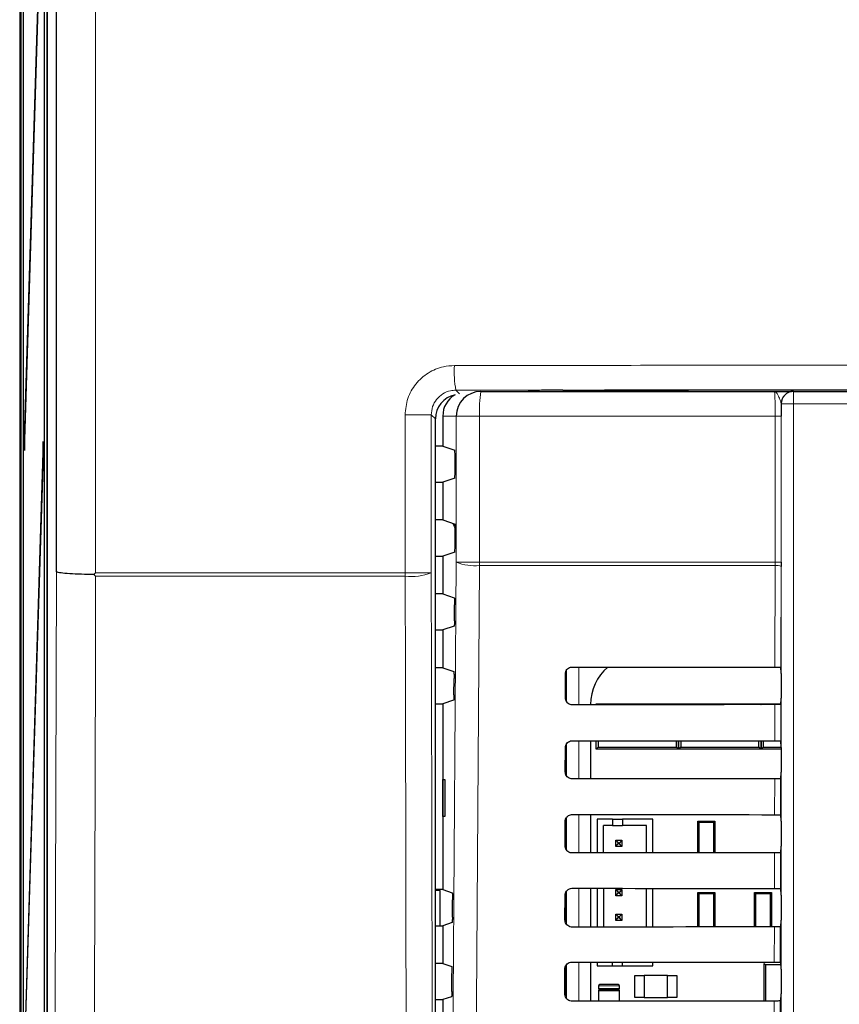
# Model space of a CAD drawing. Header units: millimetres. Extents: x 5 to 418, y 2 to 292.
# Tile 20 of 67: x 42 to 64, y 202 to 229. Entities that reach past the tile are written whole.
import ezdxf

# ---------------------------------------------------------------- set-up
doc = ezdxf.new("R2010")
doc.units = ezdxf.units.MM

msp = doc.modelspace()

# ---------------------------------------------------------------- linework, layer by layer
at = {"color": 7, "linetype": 'Continuous', "lineweight": 25}
for p, q in [((42.0327, 246.0554), (42.0327, 90.5424)), ((42.7463, 245.5828), (42.7463, 114.1685)), ((42.9953, 214.0126), (42.9953, 245.3329)), ((42.0991, 239.6897), (42.0991, 94.0563)), ((42.107, 94.0563), (42.107, 239.6897)), ((42.6635, 239.6897), (42.6635, 114.823)), ((42.6713, 114.823), (42.6713, 239.6897)), ((42.6399, 234.2015), (42.1267, 217.6646)), ((42.1306, 217.2893), (42.6437, 233.8262)), ((54.4881, 218.8897), (62.4334, 218.8897)), ((55.6379, 218.8897), (56.0369, 218.9157)), ((56.0325, 218.9155), (56.0369, 218.9157)), ((62.9467, 218.8897), (62.95, 218.8897)), ((62.95, 218.8897), (83.9616, 218.8897)), ((53.4558, 218.223), (53.4558, 217.4114)), ((53.2546, 148.7099), (53.2546, 218.1458)), ((42.1267, 217.6646), (42.1306, 217.2893)), ((42.1417, 217.6484), (42.1267, 217.6646)), ((42.6399, 217.5349), (42.1267, 200.9979)), ((42.6437, 217.1596), (42.6399, 217.5349)), ((53.4558, 217.4114), (53.2546, 217.4114)), ((53.4558, 217.4114), (53.7791, 217.3037)), ((42.1306, 200.6226), (42.6437, 217.1596)), ((53.7877, 216.709), (53.7877, 217.137)), ((53.2546, 216.4346), (53.4558, 216.4346)), ((53.7791, 216.5423), (53.4558, 216.4346)), ((53.4558, 216.4346), (53.4558, 215.4114)), ((53.4558, 215.4114), (53.2546, 215.4114)), ((53.4558, 215.4114), (53.7877, 215.3008)), ((53.7877, 214.709), (53.7877, 215.3008)), ((53.7791, 214.5423), (53.4558, 214.4346)), ((53.2546, 214.4346), (53.4558, 214.4346)), ((53.4558, 214.4346), (53.4558, 213.4114)), ((62.6146, 214.2674), (62.6145, 214.1569)), ((53.4558, 213.4114), (53.2546, 213.4114)), ((53.4558, 213.4114), (53.7664, 213.3079)), ((53.7719, 212.6816), (53.775, 213.1192)), ((53.2546, 212.4346), (53.4558, 212.4346)), ((53.7633, 212.5371), (53.4558, 212.4346)), ((53.4558, 212.4346), (53.4558, 211.4114)), ((53.4558, 211.4114), (53.2546, 211.4114)), ((53.4558, 211.4114), (53.7524, 211.3126)), ((56.7774, 210.5897), (56.779, 211.2563)), ((56.7891, 211.3069), (56.7891, 210.5322)), ((62.6079, 211.4259), (62.6081, 211.4257)), ((62.6108, 211.2592), (62.6108, 210.5868)), ((53.7577, 210.6769), (53.7609, 211.1238)), ((53.7492, 210.5324), (53.4558, 210.4346)), ((53.2546, 210.4346), (53.4558, 210.4346)), ((53.4558, 210.4346), (53.4558, 205.4114)), ((57.4564, 210.423), (57.4564, 210.4115)), ((57.6058, 210.4397), (57.6339, 210.4116)), ((57.6058, 210.4397), (58.2058, 210.4397)), ((57.6058, 210.4116), (57.6058, 210.4397)), ((58.2058, 210.4397), (59.2391, 210.4397)), ((59.2391, 210.4397), (59.8391, 210.4397)), ((59.8128, 210.4133), (59.8391, 210.4397)), ((59.8391, 210.4397), (59.8391, 210.4133)), ((59.8391, 210.4397), (59.8655, 210.4133)), ((59.8391, 210.4397), (60.4391, 210.4397)), ((59.8391, 210.4133), (59.8391, 210.4397)), ((60.4391, 210.4397), (61.4725, 210.4397)), ((61.4725, 210.4397), (62.0725, 210.4397)), ((62.0476, 210.4148), (62.0725, 210.4397)), ((62.0725, 210.4397), (62.0974, 210.4148)), ((62.0725, 210.4397), (62.6093, 210.4397)), ((62.0725, 210.4148), (62.0725, 210.4397)), ((62.0725, 210.4397), (62.0725, 210.4148)), ((62.608, 210.4201), (62.6057, 210.4179)), ((57.4564, 209.4368), (57.4564, 208.4068)), ((57.6058, 209.2063), (57.6058, 209.4367)), ((57.6646, 209.4367), (57.6646, 209.2651)), ((59.7804, 209.2651), (59.7804, 209.435)), ((59.8391, 209.435), (59.8391, 209.2063)), ((59.8391, 209.2063), (59.8391, 209.435)), ((59.8979, 209.4349), (59.8979, 209.2651)), ((62.0137, 209.2651), (62.0137, 209.4336)), ((62.0725, 209.2063), (62.0725, 209.4335)), ((62.0725, 209.4335), (62.0725, 209.2063)), ((62.1313, 209.4335), (62.1313, 209.2651)), ((62.6034, 209.4304), (62.608, 209.4259)), ((56.7728, 208.5897), (56.7743, 209.2563)), ((56.7891, 209.322), (56.7891, 208.5145)), ((57.6646, 209.2651), (57.6058, 209.2063)), ((58.5725, 209.2063), (57.6058, 209.2063)), ((57.6646, 209.2651), (59.7804, 209.2651)), ((58.8725, 209.2063), (58.5725, 209.2063)), ((59.8391, 209.2063), (58.8725, 209.2063)), ((59.8391, 209.2063), (59.7804, 209.2651)), ((59.8979, 209.2651), (59.8391, 209.2063)), ((60.8058, 209.2063), (59.8391, 209.2063)), ((59.8979, 209.2651), (62.0137, 209.2651)), ((61.1058, 209.2063), (60.8058, 209.2063)), ((62.0725, 209.2063), (61.1058, 209.2063)), ((62.0725, 209.2063), (62.0137, 209.2651)), ((62.1313, 209.2651), (62.0725, 209.2063)), ((62.6108, 209.2063), (62.0725, 209.2063)), ((62.1313, 209.2651), (62.6108, 209.2651)), ((62.6108, 209.2592), (62.6108, 208.5868)), ((53.4576, 208.3897), (53.5083, 208.3906)), ((53.4576, 207.3896), (53.4576, 208.3897)), ((53.5083, 208.3906), (53.5083, 207.3888)), ((62.608, 208.4201), (62.601, 208.4132)), ((53.5083, 207.3888), (53.4576, 207.3896)), ((56.7681, 206.5897), (56.7696, 207.2563)), ((56.7891, 207.3366), (56.7891, 206.5052)), ((57.4564, 207.4415), (57.4564, 206.4021)), ((57.6369, 207.3123), (57.6369, 206.4022)), ((58.0535, 207.3123), (57.6369, 207.3123)), ((58.0535, 207.3123), (58.0535, 207.1456)), ((58.0535, 207.3123), (58.3202, 207.3123)), ((59.1369, 207.3123), (58.3202, 207.3123)), ((58.3202, 207.3123), (58.3202, 207.1456)), ((59.1369, 206.4034), (59.1369, 207.3123)), ((60.3558, 206.4043), (60.3558, 207.263)), ((60.3881, 207.2307), (60.3558, 207.263)), ((60.3558, 207.263), (60.8225, 207.263)), ((60.8225, 207.263), (60.7902, 207.2307)), ((60.8225, 207.263), (60.8225, 206.4046)), ((62.5988, 207.4351), (62.608, 207.4259)), ((62.6108, 207.2592), (62.6108, 206.5868)), ((57.8035, 206.4024), (57.8035, 207.1456)), ((58.0535, 207.1456), (57.8035, 207.1456)), ((58.0535, 207.1456), (58.3202, 207.1456)), ((58.9702, 207.1456), (58.3202, 207.1456)), ((58.9702, 206.4033), (58.9702, 207.1456)), ((60.3881, 207.2307), (60.3881, 206.4043)), ((60.7902, 207.2307), (60.3881, 207.2307)), ((60.7902, 206.4046), (60.7902, 207.2307)), ((58.1369, 206.5789), (58.1369, 206.7456)), ((58.1369, 206.7456), (58.2035, 206.6789)), ((58.1369, 206.7456), (58.3035, 206.7456)), ((58.3035, 206.7456), (58.2369, 206.6789)), ((58.3035, 206.7456), (58.3035, 206.5789)), ((58.1369, 206.5789), (58.2035, 206.6456)), ((58.3035, 206.5789), (58.1369, 206.5789)), ((58.2035, 206.6456), (58.2035, 206.6789)), ((58.2035, 206.6789), (58.2369, 206.6789)), ((58.2369, 206.6456), (58.2035, 206.6456)), ((58.2369, 206.6789), (58.2369, 206.6456)), ((58.3035, 206.5789), (58.2369, 206.6456)), ((62.608, 206.4201), (62.5964, 206.4085)), ((53.4558, 205.4114), (53.2546, 205.4114)), ((53.3891, 205.3897), (53.2546, 205.3897)), ((53.3891, 204.4346), (53.3891, 205.3897)), ((53.4558, 205.4114), (53.7102, 205.3267)), ((57.4564, 205.4462), (57.4564, 204.3974)), ((57.6369, 205.446), (57.6369, 204.3975)), ((57.8035, 205.4459), (57.8035, 204.3977)), ((58.1369, 205.4123), (58.2035, 205.3456)), ((58.1369, 205.4123), (58.3035, 205.4123)), ((58.1369, 205.2456), (58.1369, 205.4123)), ((58.3035, 205.4123), (58.2369, 205.3456)), ((58.3035, 205.4123), (58.3035, 205.2456)), ((58.9702, 204.3986), (58.9702, 205.4449)), ((59.1369, 204.3987), (59.1369, 205.4448)), ((62.5941, 205.4398), (62.608, 205.4259)), ((53.7154, 204.6628), (53.7187, 205.1379)), ((56.7634, 204.5897), (56.765, 205.2563)), ((56.7891, 205.3479), (56.7891, 204.4971)), ((58.1369, 205.2456), (58.2035, 205.3123)), ((58.3035, 205.2456), (58.1369, 205.2456)), ((58.2035, 205.3456), (58.2369, 205.3456)), ((58.2035, 205.3123), (58.2035, 205.3456)), ((58.2369, 205.3123), (58.2035, 205.3123)), ((58.2369, 205.3456), (58.2369, 205.3123)), ((58.3035, 205.2456), (58.2369, 205.3123)), ((60.3881, 205.2973), (60.3558, 205.3297)), ((60.3558, 205.3297), (60.8225, 205.3297)), ((60.3558, 204.3996), (60.3558, 205.3297)), ((60.7902, 205.2973), (60.3881, 205.2973)), ((60.3881, 205.2973), (60.3881, 204.3996)), ((60.8225, 205.3297), (60.7902, 205.2973)), ((60.7902, 204.3999), (60.7902, 205.2973)), ((60.8225, 205.3297), (60.8225, 204.3999)), ((61.9215, 205.2973), (61.8891, 205.3297)), ((61.8891, 205.3297), (62.3558, 205.3297)), ((61.8891, 204.4006), (61.8891, 205.3297)), ((61.9215, 205.2973), (61.9215, 204.4006)), ((62.3235, 205.2973), (61.9215, 205.2973)), ((62.3558, 205.3297), (62.3235, 205.2973)), ((62.3235, 204.4009), (62.3235, 205.2973)), ((62.3558, 205.3297), (62.3558, 204.4009)), ((62.6108, 205.2592), (62.6108, 204.5868)), ((58.1369, 204.7456), (58.2035, 204.6789)), ((58.1369, 204.7456), (58.3035, 204.7456)), ((58.1369, 204.5789), (58.1369, 204.7456)), ((58.1369, 204.5789), (58.2035, 204.6456)), ((58.2035, 204.6789), (58.2369, 204.6789)), ((58.2035, 204.6456), (58.2035, 204.6789)), ((58.2369, 204.6456), (58.2035, 204.6456)), ((58.3035, 204.7456), (58.2369, 204.6789)), ((58.2369, 204.6789), (58.2369, 204.6456)), ((58.3035, 204.5789), (58.2369, 204.6456)), ((58.3035, 204.7456), (58.3035, 204.5789)), ((53.2546, 204.4346), (53.4558, 204.4346)), ((53.7068, 204.5182), (53.4558, 204.4346)), ((53.4558, 204.4346), (53.4558, 203.4114)), ((58.3035, 204.5789), (58.1369, 204.5789)), ((62.608, 204.4201), (62.5917, 204.4038)), ((53.4558, 203.4114), (53.2546, 203.4114)), ((53.4558, 203.4114), (53.6961, 203.3313)), ((56.7587, 202.5897), (56.7603, 203.2563)), ((56.7891, 203.3556), (56.7891, 202.4889)), ((57.4564, 203.4508), (57.4564, 202.3927)), ((57.6369, 203.4507), (57.6369, 203.3456)), ((57.6369, 203.3456), (58.0535, 203.3456)), ((58.0535, 203.3456), (58.0535, 203.4503)), ((58.0535, 203.3456), (58.3202, 203.3456)), ((58.3202, 203.3456), (58.3202, 203.4501)), ((58.3202, 203.3456), (59.1369, 203.3456)), ((59.1369, 203.3456), (59.1369, 203.4495)), ((62.1558, 202.3961), (62.1558, 203.4147)), ((62.1558, 203.4147), (62.1925, 203.3779)), ((62.1925, 203.3779), (62.1925, 202.3961)), ((62.6025, 203.3779), (62.1925, 203.3779)), ((62.5894, 203.4444), (62.608, 203.4259)), ((62.6107, 203.3185), (62.6025, 203.3779)), ((62.6033, 203.3973), (62.6096, 203.3973)), ((62.6108, 203.2592), (62.6108, 202.5868)), ((53.7012, 202.6581), (53.7047, 203.1426)), ((58.6558, 202.4897), (58.6558, 203.0897)), ((58.6558, 203.0897), (58.9091, 203.0897)), ((59.5358, 203.0897), (58.9091, 203.0897)), ((58.9091, 203.0897), (58.9091, 202.4897)), ((59.5358, 202.4897), (59.5358, 203.0897)), ((59.5358, 203.0897), (59.7891, 203.0897)), ((59.7891, 203.0897), (59.7891, 202.4897)), ((57.6725, 202.8063), (57.6725, 202.7397)), ((58.2058, 202.8397), (57.7058, 202.8397)), ((58.2391, 202.7397), (58.2391, 202.8063)), ((53.6927, 202.5135), (53.4558, 202.4346)), ((57.6725, 202.673), (57.6725, 202.3929)), ((58.2058, 202.7063), (57.7058, 202.7063)), ((57.7058, 202.7063), (58.2058, 202.7063)), ((58.2391, 202.3934), (58.2391, 202.673)), ((58.9091, 202.4897), (58.6558, 202.4897)), ((58.9091, 202.4897), (59.5358, 202.4897)), ((59.7891, 202.4897), (59.5358, 202.4897)), ((53.2546, 202.4346), (53.4558, 202.4346)), ((53.4558, 202.4346), (53.4558, 201.4114)), ((62.608, 202.4201), (62.587, 202.3991))]:
    msp.add_line(p, q, dxfattribs=at)
at = {"color": 7, "linetype": 'Continuous', "lineweight": 18}
for p, q in [((44.0589, 245.3329), (44.0589, 213.9795)), ((42.738, 114.4606), (42.738, 241.2219)), ((42.0032, 114.468), (42.0032, 239.6447)), ((53.8094, 218.9242), (53.9076, 218.826)), ((55.6356, 218.8897), (56.0325, 218.9155)), ((62.95, 218.8897), (62.95, 218.5563)), ((62.6168, 218.5563), (62.6134, 218.5563)), ((62.6168, 190.6669), (62.6168, 218.5563)), ((62.6168, 218.5563), (62.95, 218.5563)), ((62.95, 218.5563), (62.95, 190.6669)), ((83.9616, 218.5563), (62.95, 218.5563)), ((52.4357, 213.9795), (52.4357, 218.2562)), ((52.4357, 218.2562), (53.1442, 218.2562)), ((53.1442, 218.2562), (53.1442, 213.9795)), ((53.2546, 218.1458), (53.1442, 218.2562)), ((53.8223, 218.223), (53.4558, 218.223)), ((53.8223, 214.2674), (53.8223, 218.223)), ((54.4501, 218.223), (53.8223, 218.223)), ((62.4535, 218.223), (54.4501, 218.223)), ((54.4501, 218.223), (54.4501, 214.2674)), ((62.6146, 218.223), (62.4535, 218.223)), ((62.4535, 214.2674), (62.4535, 218.223)), ((62.6146, 218.223), (62.6146, 214.2674)), ((54.4501, 214.2674), (53.8223, 214.2674)), ((54.4501, 214.2674), (62.4535, 214.2674)), ((62.4533, 214.179), (54.4504, 214.179)), ((62.4469, 211.4286), (62.4533, 214.179)), ((62.4533, 214.179), (62.4535, 214.2674)), ((62.6146, 214.2674), (62.4535, 214.2674)), ((52.4357, 213.9795), (53.1442, 213.9795)), ((62.6145, 214.1569), (62.6081, 211.4257)), ((56.8038, 210.4998), (56.8038, 211.3437)), ((57.1371, 211.4324), (57.1371, 210.4112)), ((62.4422, 209.4333), (62.4445, 210.415)), ((62.6057, 210.4179), (62.6034, 209.4304)), ((57.1371, 209.4371), (57.1371, 208.4065)), ((56.8038, 208.4918), (56.8038, 209.3515)), ((62.4375, 207.438), (62.4398, 208.4103)), ((62.601, 208.4132), (62.5988, 207.4351)), ((56.8038, 206.4836), (56.8038, 207.3592)), ((57.1371, 207.4418), (57.1371, 206.4018)), ((62.4329, 205.4426), (62.4351, 206.4056)), ((62.5964, 206.4085), (62.5941, 205.4398)), ((57.1371, 205.4464), (57.1371, 204.3971)), ((56.8038, 204.4753), (56.8038, 205.3668)), ((62.4282, 203.4473), (62.4305, 204.4009)), ((62.5917, 204.4038), (62.5894, 203.4444)), ((56.8038, 202.4669), (56.8038, 203.3743)), ((57.1371, 203.4511), (57.1371, 202.3924)), ((57.6725, 202.8063), (58.2391, 202.8063)), ((58.2391, 202.7397), (57.6725, 202.7397)), ((57.6725, 202.673), (58.2391, 202.673)), ((62.4236, 201.452), (62.4258, 202.3963)), ((62.587, 202.3991), (62.5848, 201.4491))]:
    msp.add_line(p, q, dxfattribs=at)
at = {"color": 7, "linetype": 'Continuous', "lineweight": 25, "flags": 128}
msp.add_lwpolyline([(53.7877, 215.2052), (53.7737, 215.2334), (53.7356, 215.3182)], dxfattribs=at)
at = {"color": 7, "linetype": 'Continuous', "lineweight": 18, "flags": 128}
for points in [[(53.6562, 190.6797), (53.7392, 202.4693), (53.8223, 214.2674)], [(54.4504, 214.179), (54.4411, 212.8576), (54.4037, 207.5719), (54.2835, 190.5913)], [(42.9391, 190.3606), (42.9531, 196.2446), (42.9673, 202.2412), (42.9953, 214.0126)], [(53.1442, 213.9795), (53.1505, 211.2945), (53.1714, 202.3127), (53.1854, 196.3249), (53.1992, 190.3923)], [(44.0599, 213.8914), (44.0545, 211.6226), (44.0324, 202.372), (44.018, 196.3203), (44.0174, 196.0905), (44.0036, 190.304)], [(52.4912, 190.3041), (52.4881, 191.6257), (52.4757, 196.912), (52.4559, 205.4016), (52.4423, 211.2063), (52.436, 213.8913)]]:
    msp.add_lwpolyline(points, dxfattribs=at)
at = {"color": 7, "linetype": 'Continuous', "lineweight": 18}
for centre, radius, start, end in [((56.7431, 219.4316), 2.9773, 176.93586, 189.81289), ((57.4017, 218.3891), 2.9563, 170.252, 183.22138), ((62.9501, 218.5564), 0.3333, 90.00436, 180.00436), ((54.324, 215.5558), 1.3826, 248.72712, 275.24722), ((66.0504, 214.2673), 11.6003, 179.99924, 180.43593), ((62.4902, 213.8493), 0.3317, 67.99669, 96.38698), ((62.9418, 213.9795), 10.5061, 179.99964, 180.48088), ((52.611, 215.3732), 1.4922, 263.26777, 290.93777)]:
    msp.add_arc(centre, radius, start, end, dxfattribs=at)
at = {"color": 7, "linetype": 'Continuous', "lineweight": 25}
for centre, radius, start, end in [((54.4885, 218.2235), 0.6662, 90.03931, 180.03926), ((62.9467, 218.5564), 0.3333, 90.00436, 180.00436), ((58.7781, 210.423), 1.3217, 130.24926, 180), ((62.8225, 203.3779), 0.22, 174.94204, 180), ((57.7058, 202.8063), 0.0333, 90, 180), ((57.7058, 202.7397), 0.0333, 180, 270), ((58.2058, 202.8063), 0.0333, 0, 90), ((58.2058, 202.7397), 0.0333, 270, 0), ((57.7058, 202.673), 0.0333, 90, 180), ((58.2058, 202.673), 0.0333, 360, 90)]:
    msp.add_arc(centre, radius, start, end, dxfattribs=at)
for centre, major_axis, ratio, start_param, end_param in [((53.9214, 218.1455), (0.4716, -0.4716), 0.9996346, 2.5595728, 3.9268385), ((54.1234, 218.223), (-0.6676, 0), 0.9986295, 5.2411605, 6.2831853), ((56.7409, 218.9122), (0.7333, 0), 0.0174551, 1.6210889, 2.8797933), ((53.779, 217.137), (0, 0.1667), 0.0524078, 4.712389, 6.265732), ((53.779, 216.709), (0, 0.1667), 0.0524078, 3.1590459, 4.712389), ((53.779, 214.709), (0, 0.1667), 0.0524078, 3.1590459, 4.712389), ((73.4558, 217.2509), (333.7376, 0), 0.0174551, 4.6629288, 4.6793961), ((62.6079, 211.2592), (0, 0.1667), 0.0174551, 4.712389, 6.2302814), ((62.6079, 210.5868), (0, 0.1667), 0.0174551, 3.1590459, 4.712389), ((73.4558, 204.6223), (332.0478, 0), 0.0174551, 1.6039642, 1.6205084), ((73.4558, 215.2509), (333.47, 0), 0.0174551, 4.662889, 4.6793557), ((62.6079, 209.2592), (0, 0.1667), 0.0174551, 4.712389, 6.265732), ((62.6079, 208.5868), (0, 0.1667), 0.0174551, 3.1590459, 4.712389), ((73.4558, 202.6222), (331.7802, 0), 0.0174551, 1.6040051, 1.6205486), ((73.4558, 213.2509), (333.2024, 0), 0.0174551, 4.6628493, 4.6793152), ((62.6079, 207.2592), (0, 0.1667), 0.0174551, 4.712389, 6.265732), ((62.6079, 206.5868), (0, 0.1667), 0.0174551, 3.1590459, 4.712389), ((73.4558, 200.6222), (331.5126, 0), 0.0174551, 1.6040461, 1.6205888), ((73.4558, 211.2509), (332.9347, 0), 0.0174551, 4.6628094, 4.6792746), ((62.6079, 205.2592), (0, 0.1667), 0.0174551, 4.712389, 6.265732), ((62.6079, 204.5868), (0, 0.1667), 0.0174551, 3.1590459, 4.712389), ((73.4558, 198.6222), (331.245, 0), 0.0174551, 1.6040871, 1.620629), ((73.4558, 209.2508), (332.6671, 0), 0.0174551, 4.6627695, 4.6792339), ((62.6079, 203.2592), (0, 0.1667), 0.0174551, 4.712389, 6.265732), ((62.6079, 202.5868), (0, 0.1667), 0.0174551, 3.1590459, 4.712389), ((73.4558, 196.6222), (330.9774, 0), 0.0174551, 1.6041282, 1.6206693)]:
    msp.add_ellipse(centre, major_axis=major_axis, ratio=ratio, start_param=start_param, end_param=end_param, dxfattribs=at)
at = {"color": 7, "linetype": 'Continuous', "lineweight": 18}
for points, knots in [([(53.7701, 219.5907), (53.6718, 219.5842), (53.4238, 219.5676), (53.0486, 219.4076), (52.71, 219.1057), (52.48, 218.706), (52.4504, 218.4061), (52.4357, 218.2562)], [0, 0, 0, 0, 0.1412667, 0.3563819, 0.5711623, 0.7856219, 1, 1, 1, 1]), ([(53.7701, 219.5907), (56.4548, 219.5932), (61.8258, 219.598), (70.011, 219.6011), (78.3189, 219.6008), (86.0706, 219.5973), (91.009, 219.5927), (93.1416, 219.5907)], [0, 0, 0, 0, 0.2047211, 0.4095618, 0.6233946, 0.8373635, 1, 1, 1, 1]), ([(53.1442, 218.2562), (53.1516, 218.3312), (53.1663, 218.4813), (53.2809, 218.6812), (53.4496, 218.8323), (53.6366, 218.9125), (53.7603, 218.9208), (53.8094, 218.9242)], [0, 0, 0, 0, 0.21427, 0.4287754, 0.6436592, 0.858804, 1, 1, 1, 1]), ([(93.1023, 218.9242), (90.9739, 218.9262), (86.0472, 218.9308), (78.311, 218.9343), (70.0213, 218.9345), (61.8506, 218.9315), (56.4903, 218.9266), (53.8094, 218.9242)], [0, 0, 0, 0, 0.1626353, 0.3764682, 0.5904375, 0.7951591, 1, 1, 1, 1]), ([(62.4535, 218.223), (62.4532, 218.2979), (62.4528, 218.4477), (62.4493, 218.6473), (62.4443, 218.798), (62.4386, 218.8782), (62.4349, 218.8864), (62.4334, 218.8897)], [0, 0, 0, 0, 0.2142796, 0.4285866, 0.6430662, 0.8578514, 1, 1, 1, 1]), ([(62.6134, 218.5563), (62.608, 218.5828), (62.5939, 218.6513), (62.5326, 218.7834), (62.4808, 218.8727), (62.4462, 218.8896), (62.4336, 218.8897), (62.4334, 218.8897)], [0, 0, 0, 0, 0.1744978, 0.4524056, 0.7988385, 0.996423, 1, 1, 1, 1]), ([(44.0589, 213.9795), (45.5698, 213.9795), (48.3601, 213.9795), (51.1544, 213.9795), (52.4357, 213.9795)], [0, 0, 0, 0, 0.5414736, 1, 1, 1, 1]), ([(52.436, 213.8913), (51.1548, 213.8913), (48.3607, 213.8913), (45.5706, 213.8914), (44.0599, 213.8914)], [0, 0, 0, 0, 0.458552, 1, 1, 1, 1])]:
    msp.add_open_spline(points, degree=3, knots=knots, dxfattribs=at)
at = {"color": 7, "linetype": 'Continuous', "lineweight": 25}
for points, knots in [([(56.704, 218.925), (59.4973, 218.9271), (65.0857, 218.9313), (73.4682, 218.9329), (81.8454, 218.9313), (87.4196, 218.9271), (90.2076, 218.925)], [0, 0, 0, 0, 0.2502372, 0.50063295, 0.75023763, 1, 1, 1, 1]), ([(62.4334, 218.8897), (62.4341, 218.8897), (62.5391, 218.8897), (62.7096, 218.8897), (62.8726, 218.8897), (62.8939, 218.8897), (62.8953, 218.8897)], [0, 0, 0, 0, 0.0036444, 0.5669873, 0.9718875, 1, 1, 1, 1]), ([(62.6134, 218.5563), (62.6135, 218.5372), (62.6143, 218.4318), (62.6145, 218.317), (62.6146, 218.223)], [0, 0, 0, 0, 0.181685, 1, 1, 1, 1]), ([(44.0013, 213.9357), (43.892, 213.9375), (43.6547, 213.9414), (43.3411, 213.9563), (43.1027, 213.9778), (43.0106, 213.9976), (42.9963, 214.0094), (42.9954, 214.0124), (42.9953, 214.0126)], [0, 0, 0, 0, 0.2028755, 0.4405312, 0.6784807, 0.916947, 0.9934265, 1, 1, 1, 1]), ([(44.0013, 213.9357), (44.0195, 213.9495), (44.0386, 213.9641), (44.0579, 213.9787), (44.0589, 213.9795)], [0, 0, 0, 0, 0.94558801, 1, 1, 1, 1]), ([(44.0599, 213.8914), (44.0589, 213.8922), (44.0393, 213.9069), (44.0198, 213.9217), (44.0013, 213.9357)], [0, 0, 0, 0, 0.0537687, 1, 1, 1, 1]), ([(53.7664, 213.3079), (53.7674, 213.3057), (53.7694, 213.3014), (53.772, 213.2715), (53.7739, 213.2282), (53.7751, 213.1749), (53.775, 213.1376), (53.775, 213.1192)], [0, 0, 0, 0, 0.2016526, 0.4033255, 0.6044083, 0.8042902, 1, 1, 1, 1]), ([(53.7719, 212.6816), (53.7716, 212.6633), (53.7712, 212.6268), (53.7694, 212.5813), (53.7669, 212.5494), (53.7647, 212.5382), (53.7635, 212.5372), (53.7633, 212.5371)], [0, 0, 0, 0, 0.2359147, 0.471797, 0.7085457, 0.9467446, 1, 1, 1, 1]), ([(53.7524, 211.3126), (53.7533, 211.3104), (53.7553, 211.306), (53.7579, 211.2761), (53.7599, 211.2329), (53.761, 211.1796), (53.7609, 211.1423), (53.7609, 211.1238)], [0, 0, 0, 0, 0.2016552, 0.4033307, 0.6044153, 0.8042968, 1, 1, 1, 1]), ([(56.779, 211.2563), (56.7793, 211.2641), (56.7805, 211.2919), (56.7956, 211.3383), (56.8321, 211.3871), (56.883, 211.4207), (56.927, 211.4319), (56.9514, 211.4325), (56.9558, 211.4326)], [0, 0, 0, 0, 0.0850535, 0.30199052, 0.51961151, 0.73676938, 0.95223374, 1, 1, 1, 1]), ([(62.4469, 211.4286), (62.4654, 211.4286), (62.5026, 211.4285), (62.5514, 211.428), (62.5878, 211.4272), (62.6046, 211.4265), (62.6071, 211.426), (62.6079, 211.4259)], [0, 0, 0, 0, 0.225254, 0.4504807, 0.6764687, 0.9039241, 1, 1, 1, 1]), ([(53.7577, 210.6769), (53.7575, 210.6586), (53.7571, 210.6221), (53.7552, 210.5766), (53.7528, 210.5447), (53.7506, 210.5335), (53.7494, 210.5325), (53.7492, 210.5324)], [0, 0, 0, 0, 0.23591216, 0.47179193, 0.70853945, 0.94673944, 1, 1, 1, 1]), ([(56.9558, 210.411), (56.9482, 210.4113), (56.9207, 210.4124), (56.8746, 210.4269), (56.8257, 210.4624), (56.7914, 210.512), (56.7784, 210.5571), (56.7776, 210.5833), (56.7774, 210.5897)], [0, 0, 0, 0, 0.08198317, 0.29414664, 0.50565107, 0.71755185, 0.93103295, 1, 1, 1, 1]), ([(62.6057, 210.4179), (62.6035, 210.4176), (62.5991, 210.4169), (62.569, 210.416), (62.5254, 210.4154), (62.4809, 210.4151), (62.4534, 210.415), (62.4445, 210.415)], [0, 0, 0, 0, 0.2249122, 0.4498651, 0.6736204, 0.8949376, 1, 1, 1, 1]), ([(56.7743, 209.2563), (56.7747, 209.2647), (56.776, 209.2935), (56.7919, 209.3414), (56.8296, 209.3912), (56.882, 209.4254), (56.9269, 209.4366), (56.9516, 209.4372), (56.9558, 209.4373)], [0, 0, 0, 0, 0.0885369, 0.3054942, 0.5231207, 0.7402623, 0.9556958, 1, 1, 1, 1]), ([(62.4422, 209.4333), (62.4608, 209.4333), (62.498, 209.4332), (62.5467, 209.4326), (62.5831, 209.4319), (62.6007, 209.4311), (62.6027, 209.4306), (62.6034, 209.4304)], [0, 0, 0, 0, 0.2200079, 0.4399891, 0.6607138, 0.8828719, 1, 1, 1, 1]), ([(56.9558, 208.4063), (56.9476, 208.4067), (56.9191, 208.4078), (56.8716, 208.4231), (56.8216, 208.4597), (56.7867, 208.5109), (56.7737, 208.5569), (56.7729, 208.5834), (56.7728, 208.5897)], [0, 0, 0, 0, 0.0853594, 0.2975052, 0.5090059, 0.7209231, 0.9344343, 1, 1, 1, 1]), ([(62.601, 208.4132), (62.5988, 208.4129), (62.5944, 208.4122), (62.5643, 208.4113), (62.5207, 208.4107), (62.4762, 208.4104), (62.4487, 208.4103), (62.4398, 208.4103)], [0, 0, 0, 0, 0.2249182, 0.4498771, 0.6736383, 0.8949613, 1, 1, 1, 1]), ([(56.7696, 207.2563), (56.77, 207.2652), (56.7714, 207.2951), (56.7881, 207.3444), (56.8271, 207.3954), (56.881, 207.4302), (56.9268, 207.4414), (56.9518, 207.4418), (56.9558, 207.4419)], [0, 0, 0, 0, 0.0918409, 0.3088174, 0.5264491, 0.7435751, 0.9589796, 1, 1, 1, 1]), ([(62.4375, 207.438), (62.4561, 207.4379), (62.4933, 207.4378), (62.5421, 207.4373), (62.5784, 207.4365), (62.596, 207.4358), (62.5981, 207.4353), (62.5988, 207.4351)], [0, 0, 0, 0, 0.2200138, 0.4400009, 0.6607316, 0.8828958, 1, 1, 1, 1]), ([(56.9558, 206.4017), (56.9471, 206.402), (56.9176, 206.4032), (56.8685, 206.4193), (56.8175, 206.4571), (56.782, 206.5097), (56.769, 206.5567), (56.7682, 206.5836), (56.7681, 206.5897)], [0, 0, 0, 0, 0.0885636, 0.3006931, 0.5121907, 0.724124, 0.9376639, 1, 1, 1, 1]), ([(62.5964, 206.4085), (62.5942, 206.4082), (62.5897, 206.4075), (62.5596, 206.4066), (62.516, 206.406), (62.4716, 206.4057), (62.444, 206.4056), (62.4351, 206.4056)], [0, 0, 0, 0, 0.2249241, 0.449889, 0.6736562, 0.8949851, 1, 1, 1, 1]), ([(56.765, 205.2563), (56.7654, 205.2658), (56.7669, 205.2967), (56.7843, 205.3475), (56.8245, 205.3995), (56.88, 205.4349), (56.9267, 205.4461), (56.952, 205.4465), (56.9558, 205.4466)], [0, 0, 0, 0, 0.0949792, 0.3119739, 0.5296104, 0.7467217, 0.9620986, 1, 1, 1, 1]), ([(62.4329, 205.4426), (62.4515, 205.4426), (62.4886, 205.4425), (62.5374, 205.442), (62.5738, 205.4412), (62.5914, 205.4404), (62.5934, 205.4399), (62.5941, 205.4398)], [0, 0, 0, 0, 0.2200197, 0.4400127, 0.6607494, 0.8829196, 1, 1, 1, 1]), ([(53.7102, 205.3267), (53.7112, 205.3245), (53.7131, 205.3201), (53.7158, 205.2902), (53.7177, 205.2469), (53.7188, 205.1936), (53.7188, 205.1563), (53.7187, 205.1379)], [0, 0, 0, 0, 0.20166302, 0.40334649, 0.60443607, 0.80431676, 1, 1, 1, 1]), ([(53.7154, 204.6628), (53.7151, 204.6445), (53.7147, 204.608), (53.7129, 204.5625), (53.7104, 204.5305), (53.7082, 204.5194), (53.707, 204.5184), (53.7068, 204.5182)], [0, 0, 0, 0, 0.2359045, 0.4717765, 0.7085205, 0.946724, 1, 1, 1, 1]), ([(56.9558, 204.397), (56.9466, 204.3974), (56.916, 204.3987), (56.8655, 204.4154), (56.8134, 204.4545), (56.7772, 204.5086), (56.7643, 204.5565), (56.7635, 204.5838), (56.7634, 204.5897)], [0, 0, 0, 0, 0.09160861, 0.30372316, 0.51521826, 0.7271671, 0.94073463, 1, 1, 1, 1]), ([(62.5917, 204.4038), (62.5895, 204.4035), (62.5851, 204.4028), (62.5549, 204.402), (62.5113, 204.4013), (62.4669, 204.401), (62.4393, 204.401), (62.4305, 204.4009)], [0, 0, 0, 0, 0.2249301, 0.449901, 0.6736741, 0.8950089, 1, 1, 1, 1]), ([(53.6961, 203.3313), (53.6971, 203.3291), (53.6991, 203.3248), (53.7017, 203.2949), (53.7036, 203.2516), (53.7048, 203.1983), (53.7047, 203.161), (53.7047, 203.1426)], [0, 0, 0, 0, 0.2016656, 0.4033518, 0.604443, 0.8043234, 1, 1, 1, 1]), ([(56.7603, 203.2563), (56.7608, 203.2663), (56.7623, 203.2983), (56.7806, 203.3506), (56.822, 203.4036), (56.879, 203.4397), (56.9266, 203.4508), (56.9522, 203.4512), (56.9558, 203.4513)], [0, 0, 0, 0, 0.097964, 0.3149759, 0.5326169, 0.7497141, 0.965065, 1, 1, 1, 1]), ([(62.4282, 203.4473), (62.4468, 203.4473), (62.484, 203.4472), (62.5328, 203.4466), (62.5691, 203.4459), (62.5867, 203.4451), (62.5887, 203.4446), (62.5894, 203.4444)], [0, 0, 0, 0, 0.2200256, 0.4400245, 0.6607672, 0.8829435, 1, 1, 1, 1]), ([(53.7012, 202.6581), (53.701, 202.6398), (53.7006, 202.6033), (53.6987, 202.5578), (53.6963, 202.5258), (53.6941, 202.5146), (53.6929, 202.5137), (53.6927, 202.5135)], [0, 0, 0, 0, 0.23590199, 0.47177136, 0.70851415, 0.94671888, 1, 1, 1, 1]), ([(56.9558, 202.3923), (56.9461, 202.3927), (56.9144, 202.3941), (56.8625, 202.4116), (56.8094, 202.4519), (56.7725, 202.5075), (56.7595, 202.5563), (56.7589, 202.5839), (56.7587, 202.5897)], [0, 0, 0, 0, 0.0945061, 0.3066068, 0.5181, 0.730064, 0.9436579, 1, 1, 1, 1]), ([(62.587, 202.3991), (62.5848, 202.3988), (62.5804, 202.3981), (62.5502, 202.3973), (62.5066, 202.3966), (62.4622, 202.3963), (62.4346, 202.3963), (62.4258, 202.3963)], [0, 0, 0, 0, 0.2249361, 0.4499129, 0.673692, 0.8950327, 1, 1, 1, 1])]:
    msp.add_open_spline(points, degree=3, knots=knots, dxfattribs=at)

doc.saveas('drawing.dxf')
